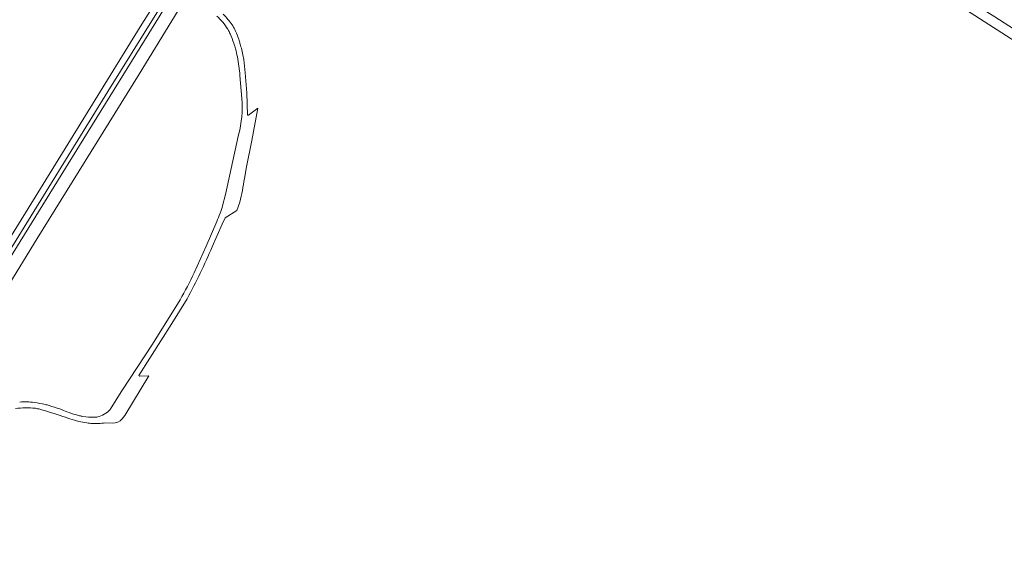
# Model space of a CAD drawing. Extents: x 145000 to 155000, y 457500 to 470000.
# Tile 91 of 256: x 148510 to 149037, y 461055 to 461336. Entities that reach past the tile are written whole.
import ezdxf

# ---------------------------------------------------------------- set-up
doc = ezdxf.new("R2010")
doc.units = 0
doc.header["$LTSCALE"] = 0.2
doc.header["$MEASUREMENT"] = 0
doc.layers.add('kant verharding', color=252, linetype='Continuous', lineweight=0)

msp = doc.modelspace()

# ---------------------------------------------------------------- linework, layer by layer
at = {"layer": 'kant verharding', "lineweight": 0}
for p, q in [((148628.7, 461294.1), (148627.7, 461306.43)), ((148559.43, 461120.08), (148555.4, 461120.18))]:
    msp.add_line(p, q, dxfattribs=at)
at = {"layer": 'kant verharding', "lineweight": 0, "flags": 128}
for points in [[(148958.78, 461383.92), (148962.26, 461381.56), (148977.93, 461371.71), (149000, 461357.94), (149032.07, 461337.78), (149044.49, 461329.77), (149081.66, 461305.31)], [(149079.16, 461301.42), (149000, 461352.48), (148966.92, 461373.21), (148959.91, 461377.69)], [(148442.78, 461120.13), (148485.44, 461188.82), (148512.77, 461232.71), (148574.34, 461332.36), (148592.27, 461361.13)], [(148406.93, 461054.6), (148414.74, 461068.35), (148454.48, 461132.75), (148484.07, 461179.98), (148522.47, 461241.87), (148556.85, 461297.78), (148590.01, 461351.11), (148593.22, 461356.38)], [(148593.31, 461352.52), (148574.24, 461321.42), (148544.06, 461272.54), (148474.29, 461159.94), (148438.49, 461102.29), (148422.37, 461075.88), (148416.9, 461067.47), (148410.55, 461055.1)], [(148485.64, 461164.66), (148519.11, 461219.09), (148573.77, 461307.11), (148596.62, 461344.37), (148596.93, 461344.81)], [(148630.51, 461307.88), (148631.33, 461297.15), (148631.81, 461285.05), (148632.25, 461285.04), (148637.31, 461288.95), (148634.13, 461271.45), (148631.24, 461257.45), (148630.11, 461251.09)], [(148603.16, 461200.65), (148609.68, 461214.93), (148615.26, 461228.08), (148615.74, 461229.19), (148616.2, 461230.31), (148616.65, 461231.43), (148617.08, 461232.56), (148617.44, 461233.57), (148617.79, 461234.58), (148618.12, 461235.59), (148618.43, 461236.61), (148620.05, 461242.63), (148627.02, 461274.59)], [(148627.6, 461238.55), (148625.98, 461234.09), (148619.7, 461230.03), (148618.17, 461226.74), (148612.8, 461214.6)], [(148558.79, 461128.26), (148564.4, 461137.39), (148580.8, 461162.47), (148595.62, 461186.16)], [(148599.48, 461186.74), (148591.28, 461173.47), (148573.57, 461145.65), (148574.12, 461145.26), (148578.9, 461145.45), (148566.03, 461124.09), (148564.55, 461122.34)], [(148531.22, 461127.66), (148533.14, 461126.91), (148535.06, 461126.15), (148536.25, 461125.72), (148537.44, 461125.31)], [(148541.36, 461120.97), (148540.79, 461121.1), (148540.23, 461121.25), (148539.02, 461121.6), (148537.83, 461121.97), (148536.65, 461122.36), (148535.48, 461122.76), (148534.2, 461123.24), (148532.91, 461123.71)]]:
    msp.add_lwpolyline(points, dxfattribs=at)
at = {"layer": 'kant verharding', "lineweight": 0}
for centre, radius, start, end in [((148594.24, 461314.6), 31.63, 39.8466, 48.155), ((148594.24, 461314.6), 31.63, 31.5572, 39.867), ((148604.62, 461320.96), 19.45, 23.2913, 31.5722), ((148559.04, 461301.35), 69.07, 18.8842, 23.287), ((148583.69, 461309.8), 43.01, 14.5125, 18.8516), ((148548.91, 461300.84), 78.93, 11.2923, 14.4882), ((148539.46, 461299.03), 88.55, 8.0174, 11.2401), ((148541.17, 461299.24), 86.83, 4.7537, 8.041), ((148569.76, 461289.34), 59.12, 345.5587, 4.6194), ((148459.9, 461266.05), 157.49, 329.5201, 335.4635), ((148513.34, 461092.29), 36.04, 90.9147, 99.4934), ((148513.34, 461092.35), 35.99, 82.3223, 90.9161), ((148516.04, 461112.34), 15.81, 73.7103, 82.3489), ((148388.73, 460675.53), 470.8, 72.1667, 73.7497), ((148548.35, 461135.92), 12.95, 305.5923, 323.6917), ((148565.66, 461212.65), 91.78, 252.0987, 254.9374), ((148545.42, 461137.39), 13.85, 254.8752, 262.1038), ((148550.37, 461173.32), 50.12, 262.1367, 269.3113), ((148549.86, 461131.17), 7.96, 269.3588, 287.454), ((148548.37, 461135.91), 12.94, 287.4529, 305.5766)]:
    msp.add_arc(centre, radius, start, end, dxfattribs=at)
at = {"layer": 'kant verharding', "lineweight": 0, "extrusion": (0, 0, -1)}
for centre, radius, start, end in [((-148590.43, 461310.61), 40.24, 134.5617, 140.3691), ((-148595.43, 461314.72), 33.77, 140.3175, 146.1879), ((-148604.1, 461320.51), 23.35, 146.1565, 153.1511), ((-148594.1, 461315.43), 34.56, 153.131, 160.1838), ((-148569.36, 461306.54), 60.84, 160.2019, 165.4799), ((-148555.04, 461302.84), 75.64, 165.4916, 170.8368), ((-148554.37, 461302.74), 76.32, 170.8408, 176.1375), ((-148512.35, 461268.1), 118.98, 188.2217, 194.3806), ((-148325.63, 461334.72), 311.28, 202.6992, 208.3867), ((-148512.69, 461098.02), 33.48, 84.926, 91.4938), ((-148512.62, 461096.14), 35.36, 91.5199, 98.104), ((-148507.33, 461058.89), 72.98, 98.093, 102.6951), ((-148517.41, 461103.51), 27.24, 102.6305, 107.3059), ((-148465.3, 460935.45), 203.19, 107.239, 108.9303), ((-148555.61, 461187.21), 67.76, 278.4592, 282.1434), ((-148559.59, 461126.66), 6.58, 221.0098, 271.3667), ((-148550.21, 461150.8), 30.95, 272.9462, 278.4864), ((-148550.49, 461155.88), 36.04, 267.5666, 272.9699), ((-148550.51, 461155.3), 35.46, 262.068, 267.5518)]:
    msp.add_arc(centre, radius, start, end, dxfattribs=at)

doc.saveas('drawing.dxf')
